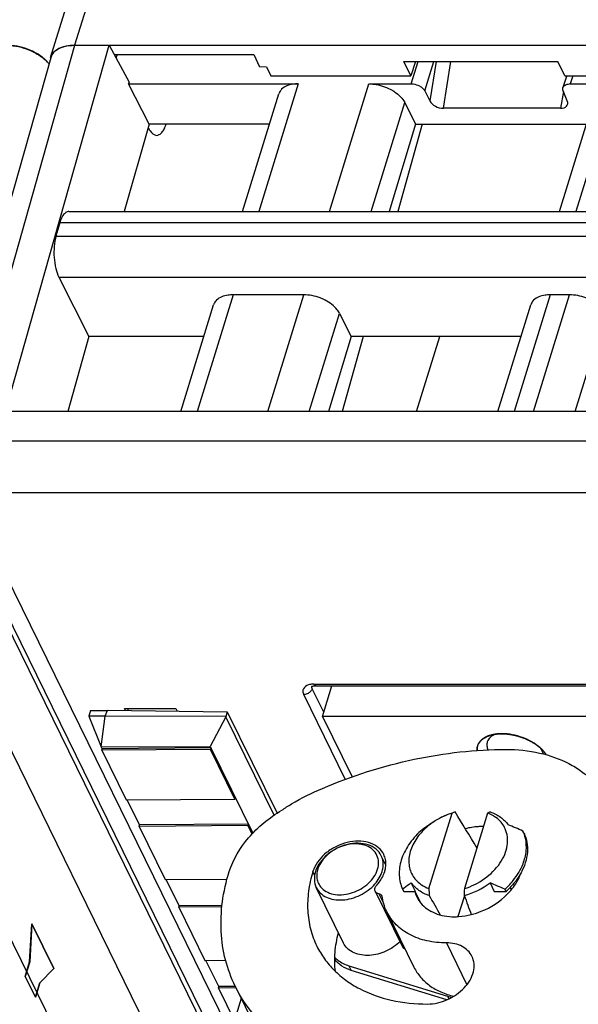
# Model space of a CAD drawing. Header units: millimetres. Extents: x 0 to 594, y 0 to 420.
# Tile 81 of 236: x 306 to 316, y 59 to 77. Entities that reach past the tile are written whole.
import ezdxf

# ---------------------------------------------------------------- set-up
doc = ezdxf.new("R2010")
doc.units = ezdxf.units.MM
doc.header["$LTSCALE"] = 32.67
doc.layers.get('0').update_dxf_attribs({"linetype": 'CONTINUOUS'})
doc.layers.add('02___PRT_ALL_AXES', color=7, linetype='CONTINUOUS')
doc.layers.add('INTFCLR_139', color=7, linetype='CONTINUOUS')

msp = doc.modelspace()

# ---------------------------------------------------------------- linework, layer by layer
at = {"color": 7, "linetype": 'CONTINUOUS'}
for p, q in [((306.7538, 75.93445), (317.90353, 112.01499)), ((305.94798, 69.58082), (307.8062, 76.15226)), ((307.18739, 76.15202), (321.49454, 76.15202)), ((307.19216, 76.15226), (307.8062, 76.15226)), ((307.8062, 76.15226), (308.16581, 75.48934)), ((306.75708, 75.92972), (304.74423, 68.82069)), ((307.89625, 75.98626), (310.40326, 75.98626)), ((307.95114, 75.98626), (307.93017, 75.92373)), ((310.40326, 75.98626), (310.51024, 75.76851)), ((313.09974, 75.86002), (315.86877, 75.86002)), ((313.22607, 75.6026), (313.09974, 75.86002)), ((313.31237, 75.86002), (313.22607, 75.6026)), ((315.9951, 75.6026), (315.86877, 75.86002)), ((310.51033, 75.76881), (310.63287, 75.76791)), ((310.63296, 75.76821), (310.71435, 75.6026)), ((308.15744, 75.45989), (311.20301, 75.46003)), ((308.52333, 74.73906), (308.15744, 75.45989)), ((308.16581, 75.48934), (308.15754, 75.4599)), ((310.71435, 75.6026), (313.22607, 75.6026)), ((312.47201, 75.46003), (313.23468, 75.46003)), ((316.02117, 75.59454), (315.95855, 75.39189)), ((315.9951, 75.6026), (318.50682, 75.6026)), ((316.08951, 75.46003), (316.89822, 75.46003)), ((313.47603, 75.33477), (313.5684, 75.15242)), ((316.03696, 75.15242), (315.96266, 75.33477)), ((310.20206, 73.16937), (310.85377, 75.27831)), ((313.1156, 75.126), (313.31162, 74.73906)), ((315.89728, 73.16937), (316.549, 75.27831)), ((315.91225, 75.02136), (313.81291, 75.02136)), ((308.52333, 74.73906), (308.07946, 73.16937)), ((310.68713, 74.73906), (308.52333, 74.73906)), ((313.31162, 74.73906), (312.83574, 73.16937)), ((313.42731, 74.73906), (312.99116, 73.16937)), ((313.31162, 74.73906), (316.38235, 74.73906)), ((307.08435, 73.16937), (319.94869, 73.16937)), ((306.92189, 72.96756), (306.85231, 72.72636)), ((306.90543, 71.98888), (307.44499, 70.92559)), ((311.30202, 71.67395), (310.03302, 71.67395)), ((316.07619, 71.67395), (315.72825, 71.67395)), ((309.09327, 69.58134), (309.68378, 71.49223)), ((314.7885, 69.58133), (315.37901, 71.49223)), ((311.94562, 71.33992), (312.1555, 70.92559)), ((307.44499, 70.92559), (307.06487, 69.58134)), ((309.50868, 70.92559), (307.44499, 70.92559)), ((312.1555, 70.92559), (311.74797, 69.58133)), ((312.36772, 70.92559), (311.99422, 69.58133)), ((315.20391, 70.92559), (312.1555, 70.92559)), ((313.3289, 69.58133), (313.74431, 70.92559)), ((318.78519, 69.58133), (305.94752, 69.58134)), ((304.78719, 68.34538), (309.86107, 58.0059)), ((311.51882, 64.65827), (318.15816, 64.65827)), ((311.63725, 64.10714), (311.80756, 64.65827)), ((307.47277, 64.21374), (307.44135, 64.11222)), ((307.73676, 64.11337), (307.77961, 64.21781)), ((307.77831, 64.21783), (309.93002, 64.18924)), ((308.08258, 64.24955), (309.00364, 64.24955)), ((308.10025, 64.21355), (308.08258, 64.24955)), ((308.14276, 64.21299), (308.1549, 64.24955)), ((309.00364, 64.24955), (309.02735, 64.20124)), ((309.93003, 64.18922), (309.90268, 64.10072)), ((309.93002, 64.18924), (310.82245, 62.37065)), ((307.73676, 64.11337), (307.44095, 64.11222)), ((307.44095, 64.11222), (307.66631, 63.55923)), ((307.66631, 63.55923), (307.73676, 64.11337)), ((309.90698, 64.10501), (307.73676, 64.11337)), ((309.90367, 64.09872), (309.62402, 63.56712)), ((310.76936, 62.33463), (309.90367, 64.09872)), ((318.08467, 64.10714), (311.63725, 64.10714)), ((311.63725, 64.10714), (312.17005, 63.0214)), ((307.66631, 63.55923), (309.62402, 63.56712)), ((307.68254, 63.52616), (307.6668, 63.55823)), ((307.67439, 63.50003), (307.68245, 63.52614)), ((309.62905, 63.5145), (307.67439, 63.50003)), ((307.67439, 63.50003), (308.11161, 62.60906)), ((309.6371, 63.54061), (307.68248, 63.52614)), ((309.62402, 63.56712), (310.38787, 62.01061)), ((309.63712, 63.54061), (309.62905, 63.5145)), ((310.06628, 62.62353), (309.62905, 63.5145)), ((308.11161, 62.60906), (310.06628, 62.62353)), ((308.35363, 62.15862), (308.13251, 62.60921)), ((310.06628, 62.62353), (310.07435, 62.64964)), ((313.5491, 61.01644), (313.96796, 62.37187)), ((314.60635, 62.37187), (314.18749, 61.01644)), ((308.34548, 62.13249), (308.35355, 62.1586)), ((310.30014, 62.14696), (308.34548, 62.13249)), ((308.34548, 62.13249), (308.81321, 61.17935)), ((310.30819, 62.17307), (308.35357, 62.1586)), ((310.30821, 62.17307), (310.30014, 62.14696)), ((310.37419, 61.99607), (310.30014, 62.14696)), ((317.94072, 35.85943), (305.12896, 61.96705)), ((312.77757, 61.43955), (312.69514, 61.60754)), ((308.81321, 61.17935), (309.92493, 61.18758)), ((309.06539, 60.70819), (308.83411, 61.17951)), ((312.01615, 60.04026), (311.52808, 61.03484)), ((312.58605, 60.96813), (313.07411, 59.97355)), ((313.07909, 61.00534), (313.09902, 60.96473)), ((313.31105, 60.96473), (313.2352, 61.11931)), ((314.64916, 61.11931), (314.72501, 60.96473)), ((314.93704, 60.96473), (314.91711, 61.00534)), ((315.00834, 61.03495), (315.02888, 60.99308)), ((312.65421, 60.92377), (312.73797, 60.75308)), ((313.09902, 60.96473), (313.31105, 60.96473)), ((313.40642, 60.75438), (313.30472, 60.96163)), ((314.72501, 60.96473), (314.93704, 60.96473)), ((309.05724, 60.68206), (309.06531, 60.70818)), ((309.83268, 60.68781), (309.05724, 60.68206)), ((309.05724, 60.68206), (309.52497, 59.72893)), ((309.83569, 60.71388), (309.06533, 60.70818)), ((312.79446, 60.60164), (313.28252, 59.60706)), ((309.52497, 59.72893), (309.9, 59.73171)), ((309.77716, 59.25777), (309.54587, 59.72908)), ((312.11502, 59.63255), (313.88336, 59.08722)), ((313.87408, 59.01974), (312.15569, 59.54967)), ((309.76901, 59.23164), (309.77707, 59.25775)), ((310.08671, 59.23399), (309.76901, 59.23164)), ((309.76901, 59.23164), (310.05792, 58.6429)), ((310.07144, 59.25993), (309.7771, 59.25775)), ((310.07134, 59.26532), (310.5594, 58.27075)), ((310.18112, 59.0416), (309.60048, 57.16265))]:
    msp.add_line(p, q, dxfattribs=at)
at = {"color": 9, "linetype": 'CONTINUOUS'}
for p, q in [((318.11637, 111.51823), (307.18739, 76.15202)), ((305.18092, 69.04891), (307.19216, 76.15226)), ((313.23468, 75.46003), (313.35829, 75.86002)), ((313.47603, 75.33477), (313.63834, 75.86002)), ((313.68141, 75.86002), (313.5684, 75.15242)), ((313.81291, 75.02136), (313.94686, 75.86002)), ((311.203, 75.46003), (310.49514, 73.16937)), ((311.76414, 73.16937), (312.47201, 75.46003)), ((316.13357, 75.6026), (316.08951, 75.46003)), ((316.89823, 75.46003), (316.19036, 73.16937)), ((315.96637, 75.32565), (315.91225, 75.02136)), ((312.51096, 73.16937), (313.1156, 75.126)), ((319.88325, 72.96756), (306.92189, 72.96756)), ((306.85231, 72.72636), (319.80504, 72.72636)), ((306.90543, 71.98888), (319.56562, 71.98805)), ((310.03302, 71.67395), (309.38635, 69.58134)), ((310.65535, 69.58134), (311.30202, 71.67395)), ((315.72825, 71.67395), (315.08158, 69.58133)), ((315.42952, 69.58133), (316.07619, 71.67395)), ((311.40217, 69.58133), (311.94562, 71.33992)), ((316.17634, 69.58133), (316.71978, 71.33992)), ((319.27091, 69.04891), (305.18092, 69.04891)), ((309.82548, 57.89075), (304.55312, 68.6347)), ((309.84265, 55.76057), (303.77907, 68.11686)), ((319.3143, 68.11686), (305.2243, 68.11686)), ((305.2243, 68.11686), (309.98664, 58.41224)), ((311.48655, 64.68716), (318.12589, 64.68716)), ((311.45039, 64.65209), (311.45055, 64.6525)), ((311.66087, 64.18358), (311.45574, 64.60159)), ((312.04901, 62.97824), (311.30185, 64.50079)), ((311.4984, 61.25693), (311.46687, 61.32119)), ((314.18798, 60.88527), (314.0731, 60.51352)), ((313.86538, 60.04175), (314.2333, 59.292)), ((312.11502, 59.63255), (312.15569, 59.54967)), ((313.88336, 59.08722), (313.90868, 59.03562))]:
    msp.add_line(p, q, dxfattribs=at)
at = {"color": 2, "linetype": 'CONTINUOUS'}
for p, q in [((314.69008, 63.7784), (314.69722, 63.77998)), ((315.39183, 63.65465), (315.39679, 63.65185)), ((315.53935, 63.5524), (315.54986, 63.54317))]:
    msp.add_line(p, q, dxfattribs=at)
at = {"color": 7, "linetype": 'CONTINUOUS'}
msp.add_lwpolyline([(311.44524, 64.64358), (311.44441, 64.64275), (311.44572, 64.64368), (311.44958, 64.64584), (311.45637, 64.6488), (311.4665, 64.65208), (311.47982, 64.65507), (311.49571, 64.65724), (311.51387, 64.65824), (311.51898, 64.65828)], dxfattribs=at)
for centre, radius, start, end in [((306.16762, 75.35641), 0.72874, 45.875065, 49.808963), ((316.08942, 75.21126), 0.24878, 89.978287, 93.587989), ((315.09887, 59.42157), 3.15963, 109.93933, 110.972844), ((315.60799, 60.26146), 2.33604, 114.225578, 115.389965), ((314.3478, 61.14354), 1.28571, 107.183185, 121.820229), ((314.51091, 61.0264), 1.10423, 88.918641, 90.001254), ((314.47388, 61.88833), 0.49079, 24.168908, 38.009126), ((310.95418, 52.34495), 10.609, 66.173584, 67.746219), ((314.66608, 61.77716), 0.63526, 13.09426, 25.413346), ((312.4121, 61.46868), 0.36525, 26.535195, 32.144357), ((312.41232, 61.46881), 0.365, 26.131285, 26.532651), ((311.99637, 61.15722), 0.55431, 158.238872, 162.793822), ((312.00164, 61.22367), 0.46873, 156.297397, 162.754794), ((312.21242, 61.47569), 0.5213, 336.517485, 342.759783), ((312.24723, 61.4643), 0.48468, 342.825943, 344.150922), ((312.26547, 61.45935), 0.46578, 344.124443, 349.492728), ((312.02811, 61.58581), 0.73714, 318.612088, 320.212855), ((347.17836, 63.25361), 33.70359, 183.805959, 184.019257), ((357.00293, 60.35673), 42.82052, 179.117242, 179.284751), ((310.63143, 51.30051), 10.609, 66.173584, 67.746219), ((313.9317, 62.0844), 1.46129, 312.40286, 315.944677), ((313.8254, 61.1064), 0.54793, 194.985529, 200.132078), ((313.81711, 61.10342), 0.53913, 200.137456, 206.13262), ((314.09359, 61.77256), 1.21796, 315.324978, 318.354487), ((312.46989, 60.6351), 0.80093, 312.353885, 314.420402), ((314.29079, 60.41012), 1.38422, 252.881968, 256.418665)]:
    msp.add_arc(centre, radius, start, end, dxfattribs=at)
at = {"color": 9, "linetype": 'CONTINUOUS'}
for centre, radius, start, end in [((311.57405, 64.72991), 0.09739, 206.039047, 210.495763), ((311.50059, 64.63383), 0.0534, 160.01026, 168.795949)]:
    msp.add_arc(centre, radius, start, end, dxfattribs=at)
at = {"color": 7, "linetype": 'CONTINUOUS'}
for centre, major_axis, ratio, start_param, end_param in [((307.39562, 75.73784), (0.63707, -0.19686), 0.57243192, 2.06579301, 3.15519034), ((313.75041, 75.157), (0.18965, -0.07107), 0.60915864, 3.72682523, 5.26390485), ((315.85077, 75.157), (0.18936, -0.07043), 0.61216235, 5.25838437, 6.79546398), ((315.67737, 58.43443), (-5.60953, 9.59106), 0.05537621, -1.2503237, -1.17809372), ((315.67737, 58.43443), (-5.60953, 9.59106), 0.05537621, 1.27951215, 1.3166795), ((315.67737, 58.43443), (-3.73325, 9.59424), 0.05043092, 1.29226794, 1.32881067)]:
    msp.add_ellipse(centre, major_axis=major_axis, ratio=ratio, start_param=start_param, end_param=end_param, dxfattribs=at)
for points, knots in [([(305.95931, 76.15202), (306.00062, 76.15202), (306.17078, 76.14043), (306.33798, 76.08899), (306.45306, 76.03065)], [0, 0, 0, 0, 0.24251396, 1, 1, 1, 1]), ([(306.45784, 76.03089), (306.41948, 76.05034), (306.26316, 76.11805), (306.0914, 76.15226), (305.96411, 76.15226)], [0, 0, 0, 0, 0.25255872, 1, 1, 1, 1]), ([(306.45306, 76.03065), (306.46556, 76.02431), (306.51383, 75.99861), (306.5601, 75.96907), (306.59275, 75.94483)], [0, 0, 0, 0, 0.2562771, 1, 1, 1, 1]), ([(306.6379, 75.91309), (306.62477, 75.9242), (306.56839, 75.96874), (306.50655, 76.00619), (306.45784, 76.03089)], [0, 0, 0, 0, 0.23954598, 1, 1, 1, 1]), ([(306.7538, 75.93445), (306.76208, 75.96121), (306.78069, 75.99545), (306.80586, 76.02369), (306.81276, 76.03065)], [0, 0, 0, 0, 0.74081258, 1, 1, 1, 1]), ([(306.81276, 76.03065), (306.8214, 76.03937), (306.86119, 76.07444), (306.90929, 76.09923), (306.94739, 76.11337)], [0, 0, 0, 0, 0.23208953, 1, 1, 1, 1]), ([(306.94739, 76.11337), (306.96499, 76.1199), (307.04279, 76.14386), (307.12489, 76.15202), (307.18739, 76.15202)], [0, 0, 0, 0, 0.23100628, 1, 1, 1, 1]), ([(306.59275, 75.94483), (306.60104, 75.93867), (306.63267, 75.91429), (306.6625, 75.88754), (306.68317, 75.86634)], [0, 0, 0, 0, 0.25848166, 1, 1, 1, 1]), ([(311.20301, 75.46003), (311.17267, 75.46003), (311.06829, 75.45346), (310.95956, 75.41563), (310.90616, 75.36289)], [0, 0, 0, 0, 0.28787715, 1, 1, 1, 1]), ([(312.47201, 75.46003), (312.50428, 75.46003), (312.63742, 75.45079), (312.76802, 75.40941), (312.85765, 75.36289)], [0, 0, 0, 0, 0.24222324, 1, 1, 1, 1]), ([(313.23468, 75.46003), (313.24678, 75.46003), (313.29671, 75.45655), (313.34568, 75.44105), (313.37929, 75.4236)], [0, 0, 0, 0, 0.2422285, 1, 1, 1, 1]), ([(315.97819, 75.4236), (315.98358, 75.42892), (316.01132, 75.44996), (316.04698, 75.45785), (316.07385, 75.45954)], [0, 0, 0, 0, 0.2195066, 1, 1, 1, 1]), ([(310.90616, 75.36289), (310.90002, 75.35683), (310.87759, 75.33214), (310.86105, 75.30194), (310.85375, 75.27832)], [0, 0, 0, 0, 0.25863007, 1, 1, 1, 1]), ([(312.85765, 75.36289), (312.88669, 75.34782), (312.98739, 75.28782), (313.07722, 75.20178), (313.11561, 75.12599)], [0, 0, 0, 0, 0.27803991, 1, 1, 1, 1]), ([(313.37929, 75.4236), (313.39018, 75.41795), (313.42795, 75.39546), (313.46163, 75.36319), (313.47603, 75.33477)], [0, 0, 0, 0, 0.27805098, 1, 1, 1, 1]), ([(315.96266, 75.33477), (315.9607, 75.33959), (315.95458, 75.35787), (315.95437, 75.37842), (315.95854, 75.39189)], [0, 0, 0, 0, 0.26957933, 1, 1, 1, 1]), ([(308.50902, 74.67287), (308.51896, 74.65261), (308.55139, 74.59365), (308.61286, 74.53602), (308.65966, 74.53606)], [0, 0, 0, 0, 0.32536083, 1, 1, 1, 1]), ([(308.65966, 74.53606), (308.67653, 74.53608), (308.7139, 74.54748), (308.76067, 74.591), (308.80167, 74.65648), (308.82292, 74.70907), (308.83287, 74.7384)], [0, 0, 0, 0, 0.18012422, 0.39683368, 0.66922377, 1, 1, 1, 1]), ([(307.05609, 73.16472), (307.04663, 73.16158), (307.03438, 73.15524), (307.02347, 73.1472), (307.02065, 73.14497)], [0, 0, 0, 0, 0.73520265, 1, 1, 1, 1]), ([(307.02065, 73.14497), (306.99749, 73.12658), (306.95649, 73.06922), (306.93265, 73.00486), (306.92189, 72.96756)], [0, 0, 0, 0, 0.43241416, 1, 1, 1, 1]), ([(306.85231, 72.72636), (306.83535, 72.66759), (306.81467, 72.53963), (306.81421, 72.41045), (306.81906, 72.3431)], [0, 0, 0, 0, 0.47528245, 1, 1, 1, 1]), ([(306.81906, 72.3431), (306.82379, 72.27749), (306.84152, 72.15629), (306.87991, 72.03906), (306.90543, 71.98888)], [0, 0, 0, 0, 0.5388699, 1, 1, 1, 1]), ([(309.73617, 71.57681), (309.73004, 71.57075), (309.7076, 71.54606), (309.69107, 71.51586), (309.68376, 71.49224)], [0, 0, 0, 0, 0.25863007, 1, 1, 1, 1]), ([(310.03302, 71.67395), (310.00268, 71.67395), (309.8983, 71.66738), (309.78958, 71.62955), (309.73617, 71.57681)], [0, 0, 0, 0, 0.28787715, 1, 1, 1, 1]), ([(311.68766, 71.57681), (311.65768, 71.59237), (311.53589, 71.64646), (311.40148, 71.67395), (311.30202, 71.67395)], [0, 0, 0, 0, 0.2535019, 1, 1, 1, 1]), ([(311.94562, 71.33992), (311.93384, 71.36317), (311.86857, 71.46218), (311.7691, 71.53454), (311.68766, 71.57681)], [0, 0, 0, 0, 0.22123285, 1, 1, 1, 1]), ([(315.4314, 71.57681), (315.42526, 71.57075), (315.40283, 71.54606), (315.38629, 71.51586), (315.37899, 71.49224)], [0, 0, 0, 0, 0.25863007, 1, 1, 1, 1]), ([(315.72825, 71.67395), (315.69791, 71.67395), (315.59353, 71.66738), (315.4848, 71.62955), (315.4314, 71.57681)], [0, 0, 0, 0, 0.28787715, 1, 1, 1, 1]), ([(316.46182, 71.57681), (316.43184, 71.59237), (316.31005, 71.64646), (316.17565, 71.67395), (316.07619, 71.67395)], [0, 0, 0, 0, 0.2535019, 1, 1, 1, 1]), ([(311.63764, 62.81568), (312.16862, 63.0407), (313.25259, 63.38635), (314.38497, 63.5145), (314.93854, 63.5145)], [0, 0, 0, 0, 0.51023113, 1, 1, 1, 1]), ([(314.93854, 63.5145), (315.1402, 63.5145), (315.5299, 63.47601), (315.98489, 63.31678), (316.2925, 63.12792), (316.48915, 62.96167), (316.65273, 62.77072), (316.73826, 62.62835), (316.7744, 62.55471)], [0, 0, 0, 0, 0.27754786, 0.53417285, 0.6554187, 0.77269233, 0.88709897, 1, 1, 1, 1]), ([(310.90941, 62.42492), (310.96646, 62.46325), (311.19916, 62.61125), (311.4465, 62.7362), (311.63764, 62.81568)], [0, 0, 0, 0, 0.24925174, 1, 1, 1, 1]), ([(309.96257, 61.32152), (310.03442, 61.54395), (310.22898, 61.86298), (310.58281, 62.20737), (310.79616, 62.35751), (310.90941, 62.42492)], [0, 0, 0, 0, 0.47400676, 0.73275309, 1, 1, 1, 1]), ([(314.64944, 62.39179), (314.71489, 62.36993), (314.83686, 62.31109), (314.9346, 62.21613), (314.97191, 62.16374)], [0, 0, 0, 0, 0.51758304, 1, 1, 1, 1]), ([(313.6699, 62.23602), (313.65257, 62.22527), (313.58513, 62.18114), (313.52192, 62.13048), (313.47803, 62.08929)], [0, 0, 0, 0, 0.25308578, 1, 1, 1, 1]), ([(314.72418, 62.31311), (314.71509, 62.31889), (314.67739, 62.34147), (314.63734, 62.36007), (314.60635, 62.37187)], [0, 0, 0, 0, 0.24523707, 1, 1, 1, 1]), ([(314.86058, 62.19055), (314.85133, 62.20239), (314.81144, 62.24899), (314.76322, 62.28827), (314.72418, 62.31311)], [0, 0, 0, 0, 0.24502593, 1, 1, 1, 1]), ([(313.40184, 62.04978), (313.32069, 61.97565), (313.17972, 61.81559), (313.04257, 61.54133), (312.99974, 61.26072), (313.04225, 61.08264), (313.07909, 61.00534)], [0, 0, 0, 0, 0.2830539, 0.54318086, 0.77949899, 1, 1, 1, 1]), ([(313.47803, 62.08929), (313.46846, 62.08031), (313.43134, 62.04428), (313.3967, 62.00568), (313.37257, 61.97553)], [0, 0, 0, 0, 0.25365706, 1, 1, 1, 1]), ([(313.55795, 62.16374), (313.54449, 62.1546), (313.49156, 62.11784), (313.43992, 62.07927), (313.40184, 62.04978)], [0, 0, 0, 0, 0.25261067, 1, 1, 1, 1]), ([(314.18749, 61.01644), (314.3172, 61.05642), (314.55951, 61.17582), (314.79733, 61.40759), (314.91708, 61.62304), (314.96463, 61.78509), (314.96912, 61.94413), (314.94194, 62.04394), (314.92165, 62.08928)], [0, 0, 0, 0, 0.28147313, 0.55015439, 0.67402208, 0.78928564, 0.89699091, 1, 1, 1, 1]), ([(314.51089, 62.13063), (314.48587, 62.13063), (314.38332, 62.12717), (314.28132, 62.11046), (314.20613, 62.09141)], [0, 0, 0, 0, 0.24386039, 1, 1, 1, 1]), ([(312.72137, 61.66302), (312.69407, 61.70645), (312.61687, 61.78527), (312.4605, 61.85525), (312.27622, 61.87754), (312.07935, 61.85193), (311.88547, 61.7809), (311.66063, 61.63965), (311.52844, 61.48034), (311.48156, 61.36272)], [0, 0, 0, 0, 0.10269515, 0.21410217, 0.33690187, 0.46966366, 0.60810099, 0.74652951, 1, 1, 1, 1]), ([(313.37257, 61.97553), (313.31623, 61.90512), (313.22589, 61.75626), (313.17332, 61.51023), (313.22363, 61.27762), (313.32242, 61.15791), (313.3806, 61.11137)], [0, 0, 0, 0, 0.28155746, 0.5344765, 0.76734066, 1, 1, 1, 1]), ([(315.2598, 62.00917), (315.2843, 61.95775), (315.31976, 61.84556), (315.32992, 61.59945), (315.2674, 61.4149), (315.20608, 61.3023)], [0, 0, 0, 0, 0.23330797, 0.47483593, 1, 1, 1, 1]), ([(315.24188, 61.46224), (315.27119, 61.53723), (315.31042, 61.68985), (315.30183, 61.84817), (315.28482, 61.92108)], [0, 0, 0, 0, 0.5181603, 1, 1, 1, 1]), ([(312.69514, 61.60754), (312.67308, 61.6525), (312.60474, 61.73621), (312.45532, 61.81256), (312.27515, 61.83879), (312.08107, 61.81481), (311.89022, 61.7433), (311.673, 61.60088), (311.54919, 61.43856), (311.51292, 61.32119)], [0, 0, 0, 0, 0.10245238, 0.21314327, 0.3359305, 0.46959112, 0.60933037, 0.74866018, 1, 1, 1, 1]), ([(312.58423, 61.66942), (312.55916, 61.70255), (312.49219, 61.76137), (312.36327, 61.81172), (312.21417, 61.82547), (312.00189, 61.79425), (311.75716, 61.67434), (311.61334, 61.50553), (311.57246, 61.41209)], [0, 0, 0, 0, 0.10342828, 0.21591612, 0.33932528, 0.47198499, 0.74611273, 1, 1, 1, 1]), ([(312.6458, 61.50506), (312.64466, 61.52006), (312.6363, 61.5785), (312.61074, 61.6344), (312.58423, 61.66942)], [0, 0, 0, 0, 0.25513651, 1, 1, 1, 1]), ([(312.62856, 61.36263), (312.63223, 61.37451), (312.64445, 61.4209), (312.64851, 61.46962), (312.6458, 61.50506)], [0, 0, 0, 0, 0.25913575, 1, 1, 1, 1]), ([(312.72344, 61.37441), (312.73083, 61.4144), (312.73477, 61.49499), (312.71216, 61.57285), (312.69514, 61.60754)], [0, 0, 0, 0, 0.51271811, 1, 1, 1, 1]), ([(312.77773, 61.43958), (312.77935, 61.47259), (312.77508, 61.53828), (312.75413, 61.6008), (312.74002, 61.62957)], [0, 0, 0, 0, 0.507771, 1, 1, 1, 1]), ([(310.07134, 59.26532), (309.99738, 59.41604), (309.8795, 59.73704), (309.80321, 60.25121), (309.82739, 60.78797), (309.90773, 61.14412), (309.96257, 61.32152)], [0, 0, 0, 0, 0.2390801, 0.48291171, 0.73556676, 1, 1, 1, 1]), ([(311.46687, 61.32119), (311.43124, 61.20589), (311.37905, 60.97443), (311.36336, 60.6256), (311.41295, 60.29144), (311.48957, 60.08282), (311.53764, 59.98488)], [0, 0, 0, 0, 0.26442795, 0.51708321, 0.76091644, 1, 1, 1, 1]), ([(311.51292, 61.32119), (311.49805, 61.27307), (311.4832, 61.17455), (311.50738, 61.07702), (311.52808, 61.03483)], [0, 0, 0, 0, 0.51735551, 1, 1, 1, 1]), ([(311.55399, 61.36263), (311.55032, 61.35075), (311.5381, 61.30435), (311.53404, 61.25564), (311.53674, 61.2202)], [0, 0, 0, 0, 0.25913588, 1, 1, 1, 1]), ([(311.62723, 61.02267), (311.65747, 60.99242), (311.73395, 60.94144), (311.87173, 60.90424), (312.0258, 60.90403), (312.23742, 60.95264), (312.4715, 61.0885), (312.59926, 61.26782), (312.62856, 61.36263)], [0, 0, 0, 0, 0.10573101, 0.22163798, 0.34819137, 0.48268861, 0.75473409, 1, 1, 1, 1]), ([(312.60941, 61.07254), (312.62655, 61.09143), (312.68808, 61.16595), (312.73534, 61.25318), (312.75635, 61.32119)], [0, 0, 0, 0, 0.26375913, 1, 1, 1, 1]), ([(312.75635, 61.32119), (312.75939, 61.33103), (312.77013, 61.36973), (312.77626, 61.40975), (312.77773, 61.43958)], [0, 0, 0, 0, 0.2564758, 1, 1, 1, 1]), ([(314.98189, 61.06828), (315.01068, 61.09805), (315.11547, 61.21611), (315.19949, 61.35374), (315.24188, 61.46224)], [0, 0, 0, 0, 0.26227618, 1, 1, 1, 1]), ([(312.59454, 61.11409), (312.60458, 61.12614), (312.64182, 61.17391), (312.67271, 61.22677), (312.69055, 61.26797)], [0, 0, 0, 0, 0.25881579, 1, 1, 1, 1]), ([(315.20608, 61.3023), (315.18947, 61.2718), (315.11457, 61.14835), (315.01792, 61.03862), (314.93704, 60.96473)], [0, 0, 0, 0, 0.24069607, 1, 1, 1, 1]), ([(315.00374, 60.9632), (315.02681, 60.98915), (315.11022, 61.09162), (315.17534, 61.20995), (315.20642, 61.30231)], [0, 0, 0, 0, 0.26265753, 1, 1, 1, 1]), ([(311.52808, 61.03483), (311.54618, 60.99797), (311.59806, 60.92857), (311.70993, 60.85512), (311.84758, 60.81442), (312.05762, 60.80569), (312.32582, 60.88135), (312.50828, 61.01576), (312.58115, 61.09845)], [0, 0, 0, 0, 0.10184604, 0.20949299, 0.32650182, 0.4534763, 0.72667903, 1, 1, 1, 1]), ([(311.55594, 61.13264), (311.56746, 61.10199), (311.58992, 61.0631), (311.61936, 61.03055), (311.62723, 61.02267)], [0, 0, 0, 0, 0.74631321, 1, 1, 1, 1]), ([(312.58605, 60.96813), (312.58232, 60.97572), (312.57757, 60.99293), (312.58056, 61.0309), (312.59611, 61.05744), (312.60941, 61.07254)], [0, 0, 0, 0, 0.22541631, 0.46368963, 1, 1, 1, 1]), ([(312.65421, 60.92377), (312.63959, 60.92588), (312.61204, 60.93472), (312.59186, 60.9563), (312.58605, 60.96813)], [0, 0, 0, 0, 0.5284151, 1, 1, 1, 1]), ([(313.2352, 61.11931), (313.22173, 61.11016), (313.1688, 61.07341), (313.11716, 61.03483), (313.07909, 61.00534)], [0, 0, 0, 0, 0.25261178, 1, 1, 1, 1]), ([(313.55766, 60.89126), (313.49222, 60.91312), (313.37025, 60.97196), (313.27251, 61.06692), (313.2352, 61.11931)], [0, 0, 0, 0, 0.51758304, 1, 1, 1, 1]), ([(313.3806, 61.11137), (313.39287, 61.10155), (313.44504, 61.06334), (313.5034, 61.03384), (313.5491, 61.01644)], [0, 0, 0, 0, 0.24317352, 1, 1, 1, 1]), ([(312.7085, 60.88225), (312.7036, 60.89226), (312.68785, 60.91078), (312.66596, 60.92061), (312.65421, 60.92377)], [0, 0, 0, 0, 0.4779864, 1, 1, 1, 1]), ([(312.79446, 60.60164), (312.78471, 60.62149), (312.74863, 60.70287), (312.72547, 60.78988), (312.71556, 60.856)], [0, 0, 0, 0, 0.24861852, 1, 1, 1, 1]), ([(313.3331, 60.86596), (313.34779, 60.83603), (313.37126, 60.79773), (313.39899, 60.76283), (313.40624, 60.75426)], [0, 0, 0, 0, 0.74819169, 1, 1, 1, 1]), ([(314.31304, 60.55037), (314.37392, 60.56568), (314.61115, 60.64309), (314.82855, 60.78354), (314.95969, 60.91623)], [0, 0, 0, 0, 0.2517598, 1, 1, 1, 1]), ([(313.40624, 60.75426), (313.43913, 60.71531), (313.51815, 60.64429), (313.66293, 60.56787), (313.83036, 60.52147), (313.9494, 60.51175), (314.01062, 60.51175)], [0, 0, 0, 0, 0.22803694, 0.46899671, 0.72617397, 1, 1, 1, 1]), ([(313.86538, 60.04175), (313.74774, 60.04175), (313.52032, 60.06427), (313.20807, 60.17342), (312.95502, 60.35268), (312.83675, 60.51545), (312.79446, 60.60164)], [0, 0, 0, 0, 0.27796061, 0.53495944, 0.77315186, 1, 1, 1, 1]), ([(314.01062, 60.51175), (314.03544, 60.51175), (314.1372, 60.51515), (314.23841, 60.53161), (314.31304, 60.55037)], [0, 0, 0, 0, 0.24389046, 1, 1, 1, 1]), ([(311.87038, 59.53078), (311.85805, 59.64392), (311.85591, 59.87819), (311.89608, 60.10867), (311.92578, 60.22377)], [0, 0, 0, 0, 0.48913566, 1, 1, 1, 1]), ([(311.53764, 59.98488), (311.57679, 59.9051), (311.66944, 59.75086), (311.84665, 59.54399), (312.05969, 59.36389), (312.39294, 59.15929), (312.88585, 58.98679), (313.30802, 58.9451), (313.52648, 58.9451)], [0, 0, 0, 0, 0.11290112, 0.22730796, 0.34458248, 0.46582787, 0.72245644, 1, 1, 1, 1]), ([(313.00948, 60.04322), (312.93241, 59.97294), (312.75288, 59.86228), (312.49941, 59.80754), (312.30654, 59.82606), (312.18157, 59.86939), (312.08037, 59.94086), (312.03305, 60.00584), (312.01615, 60.04026)], [0, 0, 0, 0, 0.27797267, 0.54929129, 0.67461618, 0.79047045, 0.89780578, 1, 1, 1, 1]), ([(313.07412, 59.97355), (313.07859, 59.96444), (313.09234, 59.94745), (313.11156, 59.93749), (313.12195, 59.93399)], [0, 0, 0, 0, 0.48082124, 1, 1, 1, 1]), ([(314.32434, 59.8018), (314.30622, 59.83874), (314.25553, 59.9085), (314.14708, 59.98532), (314.01326, 60.03211), (313.91579, 60.04175), (313.86538, 60.04175)], [0, 0, 0, 0, 0.22684749, 0.46504244, 0.72204064, 1, 1, 1, 1]), ([(312.15569, 59.54967), (312.09685, 59.56782), (311.98673, 59.61702), (311.89578, 59.69732), (311.85994, 59.74211)], [0, 0, 0, 0, 0.51769705, 1, 1, 1, 1]), ([(311.86052, 59.77936), (311.87738, 59.76281), (311.95225, 59.69851), (312.04349, 59.65461), (312.11502, 59.63255)], [0, 0, 0, 0, 0.23990758, 1, 1, 1, 1]), ([(313.52648, 58.9451), (313.6483, 58.9451), (313.83485, 58.98922), (314.04978, 59.11049), (314.18878, 59.22991), (314.29315, 59.36847), (314.35543, 59.5174), (314.36984, 59.66687), (314.34454, 59.76063), (314.32434, 59.8018)], [0, 0, 0, 0, 0.26993951, 0.40942715, 0.54510618, 0.67292672, 0.79055518, 0.8983621, 1, 1, 1, 1]), ([(313.28252, 59.60706), (313.31412, 59.54267), (313.39536, 59.41973), (313.56176, 59.26811), (313.76697, 59.15274), (313.92025, 59.10361), (314.00048, 59.08536)], [0, 0, 0, 0, 0.23486186, 0.47656859, 0.73054682, 1, 1, 1, 1]), ([(315.44074, 58.15932), (314.91634, 57.9348), (314.09107, 57.70295), (312.98836, 57.64624), (312.21534, 57.73152), (311.51111, 57.94233), (310.89983, 58.27341), (310.40478, 58.71492), (310.16424, 59.07603), (310.07134, 59.26532)], [0, 0, 0, 0, 0.2850353, 0.42095523, 0.55007041, 0.67166697, 0.78603931, 0.89463627, 1, 1, 1, 1])]:
    msp.add_open_spline(points, degree=3, knots=knots, dxfattribs=at)
for points in [[(306.72713, 75.82232), (306.71103, 75.84248), (306.69349, 75.86154), (306.67499, 75.87951)], [(306.68317, 75.86634), (306.6982, 75.85093), (306.71248, 75.83474), (306.72575, 75.81779)], [(315.95854, 75.39189), (315.96221, 75.40377), (315.96934, 75.41487), (315.97819, 75.4236)], [(307.08435, 73.16935), (307.07481, 73.16935), (307.06515, 73.16773), (307.05609, 73.16472)], [(307.47188, 64.21554), (307.51316, 64.21609), (307.55445, 64.21605), (307.59573, 64.2159)], [(307.59573, 64.2159), (307.65775, 64.21568), (307.71977, 64.21519), (307.78178, 64.21601)], [(313.55795, 62.16374), (313.69557, 62.26719), (313.85544, 62.34585), (314.02136, 62.39179)], [(311.53674, 61.2202), (311.53902, 61.1904), (311.54543, 61.16061), (311.55594, 61.13264)], [(314.18575, 60.89126), (314.35167, 60.9372), (314.51154, 61.01586), (314.64916, 61.11931)], [(312.71556, 60.856), (312.71488, 60.86503), (312.71248, 60.87411), (312.7085, 60.88225)]]:
    msp.add_open_spline(points, degree=3, dxfattribs=at)
at = {"color": 9, "linetype": 'CONTINUOUS'}
for points, knots in [([(311.48655, 64.68716), (311.47763, 64.68718), (311.44409, 64.68609), (311.41053, 64.68044), (311.38711, 64.67277)], [0, 0, 0, 0, 0.26574917, 1, 1, 1, 1]), ([(311.51882, 64.65828), (311.51625, 64.6583), (311.50378, 64.66101), (311.49515, 64.672), (311.49014, 64.68049)], [0, 0, 0, 0, 0.20656502, 1, 1, 1, 1]), ([(311.38711, 64.67277), (311.35134, 64.66106), (311.29764, 64.62768), (311.28276, 64.55254), (311.29365, 64.51752), (311.30185, 64.50079)], [0, 0, 0, 0, 0.51505049, 0.74510521, 1, 1, 1, 1]), ([(311.39622, 64.53011), (311.37518, 64.51632), (311.34304, 64.5037), (311.30989, 64.50079), (311.30185, 64.50079)], [0, 0, 0, 0, 0.75784525, 1, 1, 1, 1]), ([(311.44785, 64.58418), (311.44495, 64.57895), (311.43121, 64.55794), (311.41218, 64.54056), (311.39622, 64.53011)], [0, 0, 0, 0, 0.2384314, 1, 1, 1, 1])]:
    msp.add_open_spline(points, degree=3, knots=knots, dxfattribs=at)
for points in [[(311.45178, 64.61033), (311.4477, 64.62092), (311.44601, 64.63306), (311.44821, 64.6442)], [(311.45574, 64.60159), (311.45363, 64.59558), (311.45095, 64.58975), (311.44785, 64.58418)], [(311.45574, 64.60159), (311.45426, 64.60443), (311.45293, 64.60734), (311.45178, 64.61033)]]:
    msp.add_open_spline(points, degree=3, dxfattribs=at)
at = {"color": 2, "linetype": 'CONTINUOUS'}
for points, knots in [([(314.74844, 63.78898), (314.75292, 63.78954), (314.75962, 63.7904), (314.7686, 63.79148), (314.77545, 63.79213), (314.78225, 63.79286), (314.78915, 63.79343), (314.79609, 63.79394), (314.80298, 63.79453), (314.81004, 63.79486), (314.81705, 63.79527), (314.8241, 63.79562), (314.83123, 63.79581), (314.83832, 63.79608), (314.84792, 63.79622), (314.85515, 63.79628), (314.85997, 63.79633)], [0, 0, 0, 0, 0.125, 0.1875, 0.25, 0.3125, 0.375, 0.4375, 0.5, 0.5625, 0.625, 0.6875, 0.75, 0.8125, 0.875, 1, 1, 1, 1]), ([(314.85997, 63.79633), (314.86482, 63.79628), (314.87208, 63.79622), (314.88179, 63.79608), (314.88915, 63.79581), (314.89647, 63.79562), (314.90263, 63.79533), (314.90756, 63.79507), (314.91126, 63.79488), (314.91435, 63.79472), (314.9165, 63.79461), (314.91774, 63.79454), (314.91863, 63.7945), (314.9197, 63.79442), (314.92107, 63.79432), (314.92349, 63.79414), (314.92694, 63.79389), (314.93108, 63.79359), (314.93454, 63.79334), (314.9373, 63.79313), (314.93938, 63.79298), (314.94141, 63.79283), (314.94386, 63.79259), (314.94701, 63.79229), (314.95075, 63.79194), (314.9545, 63.79159), (314.95765, 63.79129), (314.96011, 63.79107), (314.96277, 63.79078), (314.96751, 63.79023), (314.97424, 63.78946), (314.97963, 63.78885), (314.98233, 63.78854)], [0, 0, 0, 0, 0.125, 0.1875, 0.25, 0.3125, 0.375, 0.40625, 0.4375, 0.46875, 0.484375, 0.4921875, 0.5, 0.5078125, 0.515625, 0.53125, 0.5625, 0.59375, 0.625, 0.640625, 0.65625, 0.671875, 0.6875, 0.71875, 0.75, 0.78125, 0.8125, 0.828125, 0.84375, 0.875, 0.9375, 1, 1, 1, 1]), ([(314.41707, 63.4955), (314.41759, 63.50344), (314.41839, 63.51536), (314.41931, 63.52927), (314.41984, 63.53721), (314.42023, 63.54317), (314.42056, 63.54814), (314.42082, 63.55211), (314.42099, 63.55459), (314.42112, 63.55658), (314.42121, 63.55782), (314.42125, 63.55869), (314.42131, 63.55918), (314.42151, 63.55965), (314.42172, 63.56023), (314.42224, 63.56164), (314.42301, 63.56375), (314.42405, 63.56656), (314.42509, 63.56937), (314.42647, 63.57312), (314.42888, 63.57969), (314.43234, 63.58906), (314.43579, 63.59844), (314.43821, 63.605), (314.43959, 63.60875), (314.44063, 63.61156), (314.44166, 63.61437), (314.44244, 63.61648), (314.44295, 63.61789), (314.44318, 63.61847), (314.44333, 63.61895), (314.44361, 63.61937), (314.44415, 63.62008), (314.44489, 63.6211), (314.4461, 63.62274), (314.4476, 63.62478), (314.45, 63.62805), (314.45301, 63.63214), (314.45661, 63.63705), (314.46022, 63.64195), (314.46383, 63.64686), (314.46744, 63.65176), (314.47104, 63.65667), (314.47405, 63.66075), (314.47645, 63.66402), (314.47796, 63.66607), (314.47916, 63.6677), (314.48006, 63.66893), (314.4808, 63.66996), (314.48143, 63.67076), (314.48181, 63.67141), (314.48253, 63.67191), (314.48337, 63.67263), (314.48446, 63.67351), (314.48576, 63.67458), (314.48749, 63.67599), (314.48965, 63.67777), (314.49312, 63.68061), (314.49744, 63.68415), (314.50264, 63.68841), (314.50783, 63.69267), (314.51303, 63.69692), (314.51822, 63.70118), (314.52341, 63.70544), (314.52774, 63.70898), (314.5312, 63.71182), (314.53337, 63.71359), (314.5351, 63.71501), (314.53619, 63.7159), (314.53693, 63.71653), (314.53739, 63.71687), (314.53796, 63.71713), (314.53863, 63.71749), (314.54028, 63.71833), (314.54274, 63.7196), (314.54603, 63.72129), (314.54932, 63.72298), (314.5537, 63.72523), (314.56137, 63.72917), (314.57233, 63.7348), (314.58329, 63.74043), (314.59096, 63.74437), (314.59534, 63.74662), (314.59863, 63.74831), (314.60192, 63.75), (314.60438, 63.75126), (314.60603, 63.75211), (314.60684, 63.75253), (314.6077, 63.75293), (314.60903, 63.7533), (314.61062, 63.75381), (314.61321, 63.75461), (314.61644, 63.75561), (314.62161, 63.75721), (314.62807, 63.75921), (314.63582, 63.76161), (314.64616, 63.76481), (314.66424, 63.7704), (314.67975, 63.7752), (314.69008, 63.7784)], [0, 0, 0, 0, 0.0625, 0.09375, 0.109375, 0.125, 0.140625, 0.1484375, 0.15625, 0.16015625, 0.1640625, 0.16601562, 0.16699219, 0.16796875, 0.16992188, 0.171875, 0.1796875, 0.1875, 0.1953125, 0.203125, 0.21875, 0.25, 0.28125, 0.296875, 0.3046875, 0.3125, 0.3203125, 0.328125, 0.33007812, 0.33203125, 0.33300781, 0.33398438, 0.3359375, 0.33984375, 0.34375, 0.3515625, 0.359375, 0.375, 0.390625, 0.40625, 0.421875, 0.4375, 0.453125, 0.46875, 0.4765625, 0.484375, 0.48828125, 0.4921875, 0.49609375, 0.49804688, 0.5, 0.50195312, 0.50390625, 0.5078125, 0.51171875, 0.515625, 0.5234375, 0.53125, 0.546875, 0.5625, 0.578125, 0.59375, 0.609375, 0.625, 0.640625, 0.6484375, 0.65625, 0.66015625, 0.6640625, 0.66601562, 0.66699219, 0.66796875, 0.66992188, 0.671875, 0.6796875, 0.6875, 0.6953125, 0.703125, 0.71875, 0.75, 0.78125, 0.796875, 0.8046875, 0.8125, 0.8203125, 0.828125, 0.83007812, 0.83203125, 0.83398438, 0.8359375, 0.83984375, 0.84375, 0.8515625, 0.859375, 0.875, 0.890625, 0.90625, 0.9375, 1, 1, 1, 1]), ([(314.69722, 63.77998), (314.69909, 63.78038), (314.7019, 63.78097), (314.70564, 63.78175), (314.70801, 63.78221), (314.70989, 63.78258), (314.71109, 63.78282), (314.71199, 63.783), (314.71313, 63.78321), (314.71464, 63.78349), (314.71642, 63.78382), (314.71821, 63.78414), (314.71971, 63.78442), (314.72088, 63.78463), (314.72184, 63.78481), (314.7225, 63.78492), (314.72348, 63.78509), (314.72468, 63.7853), (314.72612, 63.78554), (314.72757, 63.78579), (314.72875, 63.78599), (314.72976, 63.78616), (314.73103, 63.78636), (314.73252, 63.7866), (314.73435, 63.78689), (314.73617, 63.78717), (314.738, 63.78746), (314.7398, 63.78774), (314.74323, 63.78823), (314.74613, 63.78865), (314.74844, 63.78898)], [0, 0, 0, 0, 0.125, 0.1875, 0.25, 0.28125, 0.3125, 0.328125, 0.34375, 0.375, 0.40625, 0.4375, 0.46875, 0.484375, 0.5, 0.515625, 0.53125, 0.5625, 0.59375, 0.625, 0.65625, 0.671875, 0.6875, 0.71875, 0.75, 0.78125, 0.8125, 0.84375, 0.875, 1, 1, 1, 1]), ([(314.98233, 63.78854), (314.98457, 63.78825), (314.98793, 63.78782), (314.99242, 63.78723), (314.99523, 63.78684), (314.99747, 63.78653), (314.99888, 63.78634), (314.99985, 63.78621), (315.00043, 63.78612), (315.00117, 63.78602), (315.00203, 63.78589), (315.00344, 63.78568), (315.0052, 63.78542), (315.0073, 63.78511), (315.00907, 63.78485), (315.01045, 63.78465), (315.01158, 63.78448), (315.01235, 63.78436), (315.0135, 63.78418), (315.0149, 63.78396), (315.01659, 63.7837), (315.018, 63.78348), (315.01912, 63.7833), (315.01984, 63.78319), (315.02037, 63.7831), (315.02105, 63.78299), (315.0223, 63.78278), (315.02405, 63.78249), (315.02617, 63.78214), (315.02828, 63.78179), (315.0304, 63.78144), (315.03249, 63.78108), (315.03649, 63.78037), (315.03987, 63.77978), (315.04256, 63.7793)], [0, 0, 0, 0, 0.125, 0.1875, 0.25, 0.28125, 0.3125, 0.328125, 0.3359375, 0.34375, 0.359375, 0.375, 0.40625, 0.4375, 0.46875, 0.484375, 0.5, 0.515625, 0.53125, 0.5625, 0.59375, 0.625, 0.640625, 0.65625, 0.6640625, 0.671875, 0.6875, 0.71875, 0.75, 0.78125, 0.8125, 0.84375, 0.875, 1, 1, 1, 1]), ([(315.04256, 63.7793), (315.04764, 63.77833), (315.05526, 63.77688), (315.06542, 63.7749), (315.07304, 63.77326), (315.08066, 63.77169), (315.08827, 63.76998), (315.09588, 63.76821), (315.1035, 63.76651), (315.11109, 63.76457), (315.11869, 63.7627), (315.12628, 63.76078), (315.13259, 63.75906), (315.13764, 63.75771), (315.14081, 63.75685), (315.1433, 63.75619), (315.14595, 63.75544), (315.15067, 63.75407), (315.15737, 63.75215), (315.16274, 63.7506), (315.16542, 63.74983)], [0, 0, 0, 0, 0.125, 0.1875, 0.25, 0.3125, 0.375, 0.4375, 0.5, 0.5625, 0.625, 0.6875, 0.75, 0.78125, 0.8125, 0.828125, 0.84375, 0.875, 0.9375, 1, 1, 1, 1]), ([(315.16542, 63.74983), (315.16653, 63.74949), (315.16876, 63.74881), (315.17127, 63.74805), (315.17293, 63.74755), (315.17364, 63.74733), (315.17417, 63.74718), (315.17484, 63.74697), (315.17607, 63.74658), (315.1778, 63.74604), (315.17988, 63.74539), (315.18197, 63.74474), (315.18369, 63.7442), (315.18492, 63.74381), (315.18559, 63.7436), (315.18612, 63.74343), (315.18682, 63.74321), (315.18792, 63.74285), (315.18931, 63.7424), (315.19097, 63.74187), (315.19234, 63.74142), (315.19348, 63.74106), (315.19423, 63.74082), (315.19534, 63.74044), (315.1967, 63.73999), (315.19843, 63.73942), (315.2005, 63.73873), (315.20326, 63.73781), (315.2067, 63.73666), (315.21082, 63.73523), (315.21427, 63.73405), (315.21698, 63.73311), (315.21951, 63.73221), (315.22272, 63.73107), (315.22528, 63.73016), (315.22656, 63.72971)], [0, 0, 0, 0, 0.0625, 0.125, 0.140625, 0.15625, 0.1640625, 0.171875, 0.1875, 0.21875, 0.25, 0.28125, 0.3125, 0.328125, 0.3359375, 0.34375, 0.359375, 0.375, 0.40625, 0.4375, 0.46875, 0.484375, 0.5, 0.515625, 0.53125, 0.5625, 0.59375, 0.625, 0.6875, 0.75, 0.8125, 0.84375, 0.875, 0.9375, 1, 1, 1, 1]), ([(315.22656, 63.72971), (315.22874, 63.72891), (315.23309, 63.7273), (315.23799, 63.72549), (315.24125, 63.72429), (315.24262, 63.72378), (315.24369, 63.72339), (315.24487, 63.72293), (315.24701, 63.7221), (315.25004, 63.72093), (315.2549, 63.71903), (315.26098, 63.7167), (315.2682, 63.71377), (315.2754, 63.7108), (315.28264, 63.70789), (315.28974, 63.70477), (315.29688, 63.70171), (315.30398, 63.69861), (315.30983, 63.69593), (315.31452, 63.69381), (315.31747, 63.69246), (315.31979, 63.69142), (315.32225, 63.69026), (315.32661, 63.68817), (315.33281, 63.68522), (315.33779, 63.68284), (315.34027, 63.68166)], [0, 0, 0, 0, 0.0625, 0.125, 0.140625, 0.15625, 0.1640625, 0.171875, 0.1875, 0.21875, 0.25, 0.3125, 0.375, 0.4375, 0.5, 0.5625, 0.625, 0.6875, 0.75, 0.78125, 0.8125, 0.828125, 0.84375, 0.875, 0.9375, 1, 1, 1, 1]), ([(315.34027, 63.68166), (315.3423, 63.68065), (315.34638, 63.67865), (315.35143, 63.6761), (315.35548, 63.67407), (315.35849, 63.67252), (315.361, 63.67122), (315.36274, 63.67032), (315.36377, 63.66979), (315.36445, 63.66944), (315.36545, 63.66891), (315.36667, 63.66827), (315.36824, 63.66744), (315.3701, 63.66646), (315.37165, 63.66564), (315.3729, 63.66498), (315.37366, 63.66457), (315.37431, 63.66423), (315.37483, 63.66396), (315.37568, 63.6635), (315.37692, 63.66283), (315.3784, 63.66203), (315.37987, 63.66123), (315.38112, 63.66055), (315.38207, 63.66004), (315.38321, 63.65941), (315.38531, 63.65825), (315.38827, 63.65662), (315.39064, 63.6553), (315.39183, 63.65465)], [0, 0, 0, 0, 0.125, 0.25, 0.3125, 0.375, 0.4375, 0.46875, 0.484375, 0.5, 0.515625, 0.53125, 0.5625, 0.59375, 0.625, 0.640625, 0.65625, 0.6640625, 0.671875, 0.6875, 0.71875, 0.75, 0.78125, 0.8125, 0.828125, 0.84375, 0.875, 0.9375, 1, 1, 1, 1]), ([(315.39679, 63.65185), (315.39872, 63.65074), (315.40161, 63.64909), (315.40546, 63.64688), (315.40784, 63.64548), (315.40975, 63.64436), (315.41095, 63.64366), (315.41177, 63.64318), (315.41227, 63.64288), (315.41289, 63.64252), (315.41361, 63.64208), (315.4148, 63.64137), (315.41628, 63.64049), (315.41805, 63.63943), (315.41953, 63.63854), (315.42069, 63.63784), (315.42165, 63.63728), (315.42228, 63.63688), (315.42324, 63.6363), (315.42486, 63.63531), (315.42721, 63.63387), (315.43001, 63.63215), (315.43232, 63.6307), (315.43417, 63.62954), (315.43534, 63.62881), (315.43614, 63.62832), (315.43662, 63.62801), (315.43724, 63.62762), (315.43796, 63.62716), (315.43973, 63.62603), (315.44237, 63.62434), (315.44472, 63.62283), (315.4459, 63.62208)], [0, 0, 0, 0, 0.125, 0.1875, 0.25, 0.28125, 0.3125, 0.328125, 0.3359375, 0.34375, 0.359375, 0.375, 0.40625, 0.4375, 0.46875, 0.484375, 0.5, 0.515625, 0.53125, 0.5625, 0.625, 0.6875, 0.75, 0.78125, 0.8125, 0.828125, 0.8359375, 0.84375, 0.859375, 0.875, 0.9375, 1, 1, 1, 1]), ([(315.4459, 63.62208), (315.44995, 63.6194), (315.45603, 63.61539), (315.46409, 63.61), (315.46998, 63.60587), (315.47595, 63.60179), (315.48175, 63.59762), (315.48655, 63.59412), (315.48991, 63.59168), (315.49185, 63.59027), (315.49325, 63.58927), (315.49485, 63.58804), (315.49691, 63.58647), (315.49951, 63.58449), (315.50262, 63.58212), (315.50522, 63.58014), (315.5073, 63.57856), (315.50858, 63.57758), (315.50965, 63.57677), (315.51058, 63.57604), (315.51214, 63.57478), (315.51442, 63.57296), (315.51713, 63.57079), (315.51984, 63.56862), (315.52211, 63.5668), (315.52391, 63.56537), (315.52577, 63.56383), (315.52905, 63.56106), (315.53373, 63.55713), (315.53748, 63.55398), (315.53935, 63.5524)], [0, 0, 0, 0, 0.125, 0.1875, 0.25, 0.3125, 0.375, 0.4375, 0.46875, 0.484375, 0.5, 0.515625, 0.53125, 0.5625, 0.59375, 0.625, 0.640625, 0.65625, 0.6640625, 0.671875, 0.6875, 0.71875, 0.75, 0.78125, 0.8125, 0.828125, 0.84375, 0.875, 0.9375, 1, 1, 1, 1]), ([(315.54986, 63.54317), (315.55096, 63.54217), (315.55319, 63.54017), (315.55593, 63.53766), (315.55813, 63.53564), (315.55976, 63.53413), (315.56111, 63.53286), (315.56205, 63.53199), (315.56261, 63.53147), (315.56297, 63.53114), (315.56355, 63.53058), (315.56424, 63.52992), (315.56514, 63.52907), (315.5662, 63.52806), (315.56726, 63.52704), (315.56817, 63.52618), (315.56885, 63.52554), (315.56933, 63.52506), (315.57001, 63.52441), (315.57079, 63.52365), (315.57158, 63.52289), (315.57224, 63.52224), (315.57274, 63.52176), (315.57338, 63.52113), (315.57457, 63.51995), (315.57623, 63.51831), (315.57756, 63.51698), (315.57823, 63.51632)], [0, 0, 0, 0, 0.125, 0.25, 0.3125, 0.375, 0.4375, 0.46875, 0.484375, 0.5, 0.515625, 0.53125, 0.5625, 0.59375, 0.625, 0.65625, 0.671875, 0.6875, 0.71875, 0.75, 0.78125, 0.8125, 0.828125, 0.84375, 0.875, 0.9375, 1, 1, 1, 1]), ([(315.57823, 63.51632), (315.58006, 63.51443), (315.58373, 63.51064), (315.58829, 63.50591), (315.59199, 63.50213), (315.59549, 63.49831), (315.59895, 63.49447), (315.60241, 63.49065), (315.60458, 63.48823), (315.60631, 63.48636), (315.60808, 63.48428), (315.6103, 63.48163), (315.61297, 63.47846), (315.61563, 63.4753), (315.61785, 63.47266), (315.61941, 63.47081), (315.62029, 63.46976), (315.62099, 63.46895), (315.62153, 63.46824), (315.6223, 63.46725), (315.62362, 63.46555), (315.62553, 63.46311), (315.62781, 63.46018), (315.63009, 63.45724), (315.63199, 63.45482), (315.63352, 63.45283), (315.63506, 63.45065), (315.63699, 63.44799), (315.6393, 63.44477), (315.64161, 63.44155), (315.64352, 63.43888), (315.64509, 63.43671), (315.64649, 63.43464), (315.64883, 63.43103), (315.65223, 63.42587), (315.65494, 63.42174), (315.65629, 63.41968)], [0, 0, 0, 0, 0.0625, 0.125, 0.15625, 0.1875, 0.25, 0.28125, 0.3125, 0.328125, 0.34375, 0.375, 0.40625, 0.4375, 0.46875, 0.484375, 0.4921875, 0.5, 0.5078125, 0.515625, 0.53125, 0.5625, 0.59375, 0.625, 0.65625, 0.671875, 0.6875, 0.71875, 0.75, 0.78125, 0.8125, 0.828125, 0.84375, 0.875, 0.9375, 1, 1, 1, 1])]:
    msp.add_open_spline(points, degree=3, knots=knots, dxfattribs=at)
at = {"layer": '02___PRT_ALL_AXES', "color": 7, "linetype": 'CONTINUOUS'}
for centre, radius, start, end in [((315.09993, 63.03936), 0.67547, 42.500167, 48.062901), ((315.25557, 63.16861), 0.47288, 32.104454, 35.157727)]:
    msp.add_arc(centre, radius, start, end, dxfattribs=at)
for points, knots in [([(314.85997, 63.79633), (314.85073, 63.79633), (314.81464, 63.79577), (314.77858, 63.79297), (314.75196, 63.78944)], [0, 0, 0, 0, 0.25612843, 1, 1, 1, 1]), ([(315.55135, 63.54183), (315.46043, 63.62372), (315.23634, 63.7469), (314.98688, 63.79633), (314.85997, 63.79633)], [0, 0, 0, 0, 0.49088653, 1, 1, 1, 1]), ([(314.49234, 63.68176), (314.46701, 63.65793), (314.42498, 63.60033), (314.41478, 63.52951), (314.41707, 63.49568)], [0, 0, 0, 0, 0.50627449, 1, 1, 1, 1]), ([(314.60108, 63.75021), (314.59053, 63.74578), (314.55158, 63.72773), (314.51529, 63.70335), (314.49234, 63.68176)], [0, 0, 0, 0, 0.26622869, 1, 1, 1, 1]), ([(314.59922, 63.6492), (314.59239, 63.62708), (314.58786, 63.5773), (314.60164, 63.52976), (314.61183, 63.50652)], [0, 0, 0, 0, 0.47707193, 1, 1, 1, 1]), ([(314.75163, 63.78966), (314.71573, 63.77642), (314.65128, 63.74221), (314.60887, 63.68046), (314.59922, 63.6492)], [0, 0, 0, 0, 0.53906255, 1, 1, 1, 1]), ([(314.68611, 63.77748), (314.6786, 63.77571), (314.64974, 63.76835), (314.62142, 63.75875), (314.60108, 63.75021)], [0, 0, 0, 0, 0.25914325, 1, 1, 1, 1]), ([(315.55143, 63.54172), (315.5552, 63.53637), (315.56911, 63.51556), (315.58086, 63.49325), (315.5878, 63.47611)], [0, 0, 0, 0, 0.26135837, 1, 1, 1, 1]), ([(315.64218, 63.4409), (315.63889, 63.44557), (315.62504, 63.46454), (315.60992, 63.48258), (315.59793, 63.4957)], [0, 0, 0, 0, 0.24314522, 1, 1, 1, 1])]:
    msp.add_open_spline(points, degree=3, knots=knots, dxfattribs=at)
for points in [[(314.75196, 63.78944), (314.72985, 63.78651), (314.70783, 63.78258), (314.68611, 63.77748)], [(315.5878, 63.47611), (315.59316, 63.46288), (315.5975, 63.44918), (315.60048, 63.43523)]]:
    msp.add_open_spline(points, degree=3, dxfattribs=at)
at = {"layer": 'INTFCLR_139', "color": 7, "linetype": 'CONTINUOUS'}
for p, q in [((306.37919, 59.69993), (306.41867, 60.38368)), ((306.41938, 60.38526), (306.37981, 59.69993)), ((306.41867, 60.38368), (306.81255, 59.58104)), ((306.81374, 59.58163), (306.41938, 60.38526)), ((306.2985, 59.43882), (306.37919, 59.69993)), ((306.37981, 59.69993), (306.29912, 59.43882)), ((306.81255, 59.58104), (306.56222, 59.32696)), ((306.56283, 59.32696), (306.81374, 59.58163)), ((306.48153, 59.06585), (306.2985, 59.43882)), ((306.29912, 59.43882), (306.48214, 59.06585)), ((306.56222, 59.32696), (306.48153, 59.06585)), ((306.48214, 59.06585), (306.56283, 59.32696))]:
    msp.add_line(p, q, dxfattribs=at)

doc.saveas('drawing.dxf')
